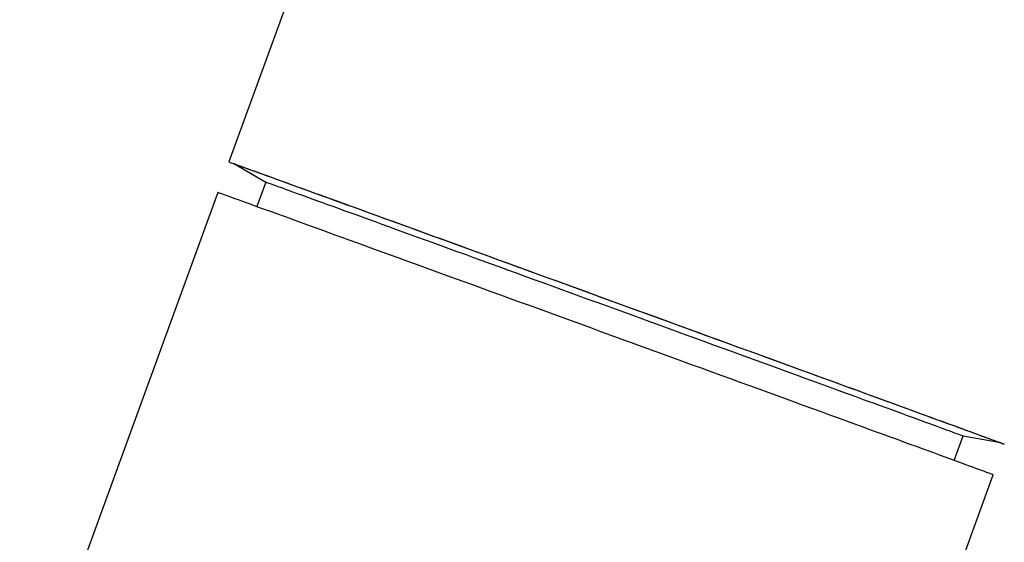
# Model space of a CAD drawing. Header units: millimetres. Extents: x 8 to 762, y 12 to 847.
# Tile 16 of 32: x 28 to 55, y 746 to 760. Entities that reach past the tile are written whole.
import ezdxf

# ---------------------------------------------------------------- set-up
doc = ezdxf.new("R2010")
doc.units = ezdxf.units.MM

msp = doc.modelspace()

# ---------------------------------------------------------------- linework, layer by layer
at = {"color": 7, "linetype": 'Continuous', "lineweight": 30}
for p, q in [((38.732, 770.944), (33.442, 756.404)), ((33.597, 756.348), (34.463, 755.848)), ((33.605, 756.346), (33.597, 756.348)), ((34.463, 755.848), (34.216, 755.17)), ((33.134, 755.56), (27.663, 740.524)), ((53.481, 748.16), (53.727, 748.838)), ((53.727, 748.838), (54.712, 748.664)), ((54.712, 748.664), (54.705, 748.669)), ((49.089, 732.728), (54.56, 747.763))]:
    msp.add_line(p, q, dxfattribs=at)
at = {"color": 7, "linetype": 'Continuous', "lineweight": 30, "flags": 128}
for points in [[(33.442, 756.404), (33.446, 756.403), (33.458, 756.399), (33.477, 756.392), (33.503, 756.383), (33.537, 756.371), (33.577, 756.356), (33.626, 756.339), (33.681, 756.319), (33.743, 756.296), (33.813, 756.271), (33.89, 756.244), (33.974, 756.213), (34.064, 756.181), (34.162, 756.145), (34.267, 756.107), (34.378, 756.067), (34.496, 756.024), (34.62, 755.979), (34.752, 755.932), (34.889, 755.882), (35.033, 755.83), (35.183, 755.775), (35.34, 755.719), (35.502, 755.66), (35.67, 755.599), (35.845, 755.535), (36.024, 755.47), (36.21, 755.403), (36.401, 755.334), (36.597, 755.262), (36.798, 755.189), (37.005, 755.114), (37.216, 755.038), (37.432, 754.959), (37.653, 754.879), (37.878, 754.797), (38.107, 754.714), (38.341, 754.629), (38.578, 754.543), (38.819, 754.455), (39.064, 754.366), (39.313, 754.276), (39.565, 754.184), (39.82, 754.092), (40.078, 753.998), (40.338, 753.903), (40.602, 753.807), (40.867, 753.711), (41.136, 753.613), (41.406, 753.515), (41.678, 753.416), (41.951, 753.317), (42.226, 753.216), (42.503, 753.116), (42.781, 753.015), (43.059, 752.914), (43.339, 752.812), (43.618, 752.71), (43.899, 752.608), (44.179, 752.506), (44.46, 752.404), (44.74, 752.302), (45.02, 752.2), (45.299, 752.099), (45.577, 751.997), (45.855, 751.896), (46.131, 751.796), (46.406, 751.696), (46.679, 751.596), (46.951, 751.497), (47.221, 751.399), (47.488, 751.301), (47.754, 751.205), (48.017, 751.109), (48.277, 751.014), (48.534, 750.921), (48.789, 750.828), (49.04, 750.736), (49.288, 750.646), (49.532, 750.557), (49.773, 750.469), (50.01, 750.383), (50.243, 750.298), (50.471, 750.215), (50.696, 750.133), (50.915, 750.053), (51.131, 749.974), (51.341, 749.898), (51.547, 749.823), (51.747, 749.75), (51.942, 749.678), (52.132, 749.609), (52.317, 749.542), (52.495, 749.477), (52.669, 749.413), (52.836, 749.352), (52.997, 749.293), (53.152, 749.237), (53.302, 749.182), (53.444, 749.13), (53.581, 749.08), (53.711, 749.033), (53.834, 748.988), (53.951, 748.945), (54.061, 748.905), (54.165, 748.867), (54.261, 748.831), (54.351, 748.799), (54.433, 748.768), (54.509, 748.741), (54.577, 748.716), (54.638, 748.693), (54.692, 748.673), (54.739, 748.656), (54.779, 748.641), (54.811, 748.629), (54.836, 748.62), (54.854, 748.613), (54.864, 748.609), (54.867, 748.608), (54.863, 748.609), (54.851, 748.613), (54.832, 748.62), (54.806, 748.629), (54.772, 748.641), (54.732, 748.656), (54.704, 748.666)], [(33.597, 756.348), (33.597, 756.348), (33.601, 756.346), (33.613, 756.342), (33.631, 756.336), (33.657, 756.327), (33.69, 756.315), (33.731, 756.3), (33.778, 756.283), (33.833, 756.264), (33.894, 756.242), (33.963, 756.217), (34.039, 756.19), (34.121, 756.16), (34.211, 756.127), (34.307, 756.093), (34.41, 756.055), (34.52, 756.016), (34.636, 755.973), (34.759, 755.929), (34.888, 755.882), (35.024, 755.833), (35.165, 755.782), (35.313, 755.728), (35.467, 755.672), (35.628, 755.614), (35.793, 755.554), (35.965, 755.492), (36.142, 755.427), (36.325, 755.361), (36.513, 755.293), (36.706, 755.223), (36.905, 755.15), (37.108, 755.077), (37.316, 755.001), (37.529, 754.924), (37.747, 754.845), (37.969, 754.764), (38.195, 754.682), (38.425, 754.598), (38.659, 754.513), (38.897, 754.427), (39.138, 754.339), (39.383, 754.25), (39.631, 754.16), (39.883, 754.069), (40.137, 753.976), (40.394, 753.883), (40.653, 753.788), (40.915, 753.693), (41.179, 753.597), (41.445, 753.5), (41.713, 753.403), (41.983, 753.305), (42.254, 753.206), (42.527, 753.107), (42.801, 753.007), (43.075, 752.908), (43.35, 752.807), (43.626, 752.707), (43.902, 752.607), (44.179, 752.506), (44.455, 752.405), (44.731, 752.305), (45.007, 752.205), (45.282, 752.104), (45.557, 752.005), (45.83, 751.905), (46.102, 751.806), (46.373, 751.707), (46.643, 751.609), (46.91, 751.512), (47.176, 751.415), (47.44, 751.319), (47.702, 751.224), (47.961, 751.129), (48.217, 751.036), (48.471, 750.944), (48.722, 750.852), (48.969, 750.762), (49.213, 750.673), (49.454, 750.585), (49.692, 750.499), (49.925, 750.414), (50.154, 750.33), (50.38, 750.248), (50.601, 750.167), (50.817, 750.088), (51.03, 750.011), (51.237, 749.935), (51.439, 749.862), (51.637, 749.79), (51.829, 749.719), (52.017, 749.651), (52.198, 749.585), (52.375, 749.521), (52.545, 749.458), (52.71, 749.398), (52.869, 749.34), (53.022, 749.284), (53.169, 749.23), (53.31, 749.179), (53.444, 749.13), (53.572, 749.083), (53.694, 749.039), (53.809, 748.997), (53.918, 748.957), (54.02, 748.92), (54.115, 748.885), (54.203, 748.852), (54.284, 748.823), (54.359, 748.795), (54.426, 748.771), (54.486, 748.748), (54.54, 748.729), (54.586, 748.712), (54.625, 748.697), (54.657, 748.685), (54.681, 748.676), (54.699, 748.67), (54.709, 748.666), (54.712, 748.664), (54.712, 748.664)], [(34.463, 755.848), (34.463, 755.848), (34.467, 755.847), (34.477, 755.843), (34.494, 755.837), (34.518, 755.829), (34.548, 755.818), (34.585, 755.805), (34.628, 755.789), (34.678, 755.771), (34.734, 755.751), (34.797, 755.728), (34.866, 755.703), (34.941, 755.676), (35.023, 755.647), (35.111, 755.615), (35.205, 755.581), (35.305, 755.545), (35.411, 755.506), (35.523, 755.466), (35.641, 755.423), (35.765, 755.378), (35.894, 755.331), (36.029, 755.282), (36.17, 755.231), (36.316, 755.178), (36.467, 755.124), (36.623, 755.067), (36.785, 755.008), (36.952, 754.948), (37.123, 754.885), (37.3, 754.821), (37.481, 754.755), (37.666, 754.688), (37.856, 754.619), (38.051, 754.549), (38.249, 754.477), (38.451, 754.403), (38.658, 754.328), (38.868, 754.252), (39.081, 754.174), (39.298, 754.095), (39.519, 754.015), (39.742, 753.934), (39.968, 753.852), (40.198, 753.768), (40.43, 753.684), (40.664, 753.599), (40.901, 753.513), (41.14, 753.426), (41.381, 753.338), (41.624, 753.25), (41.868, 753.161), (42.114, 753.072), (42.362, 752.982), (42.61, 752.891), (42.86, 752.8), (43.11, 752.709), (43.361, 752.618), (43.613, 752.526), (43.865, 752.435), (44.117, 752.343), (44.369, 752.251), (44.621, 752.159), (44.873, 752.068), (45.124, 751.977), (45.374, 751.885), (45.624, 751.795), (45.872, 751.704), (46.119, 751.614), (46.365, 751.525), (46.609, 751.436), (46.852, 751.347), (47.093, 751.26), (47.331, 751.173), (47.568, 751.087), (47.802, 751.002), (48.033, 750.917), (48.262, 750.834), (48.488, 750.752), (48.711, 750.67), (48.93, 750.59), (49.147, 750.512), (49.36, 750.434), (49.569, 750.358), (49.775, 750.283), (49.976, 750.209), (50.174, 750.137), (50.368, 750.067), (50.557, 749.998), (50.741, 749.93), (50.922, 749.865), (51.097, 749.8), (51.268, 749.738), (51.434, 749.678), (51.595, 749.619), (51.75, 749.562), (51.901, 749.507), (52.046, 749.454), (52.185, 749.403), (52.319, 749.354), (52.448, 749.308), (52.571, 749.263), (52.687, 749.22), (52.798, 749.179), (52.903, 749.141), (53.002, 749.105), (53.095, 749.071), (53.182, 749.039), (53.263, 749.009), (53.337, 748.982), (53.405, 748.957), (53.466, 748.935), (53.521, 748.915), (53.57, 748.897), (53.612, 748.881), (53.648, 748.868), (53.677, 748.857), (53.699, 748.849), (53.715, 748.843), (53.724, 748.839), (53.727, 748.838)], [(43.443, 751.818), (43.163, 751.919), (42.884, 752.021), (42.605, 752.123), (42.327, 752.224), (42.049, 752.325), (41.774, 752.425), (41.499, 752.525), (41.226, 752.624), (40.955, 752.722), (40.686, 752.82), (40.419, 752.917), (40.155, 753.014), (39.893, 753.109), (39.634, 753.203), (39.377, 753.296), (39.124, 753.388), (38.874, 753.479), (38.627, 753.569), (38.384, 753.657), (38.145, 753.744), (37.909, 753.83), (37.678, 753.914), (37.451, 753.996), (37.228, 754.077), (37.01, 754.156), (36.796, 754.234), (36.588, 754.31), (36.384, 754.384), (36.185, 754.456), (35.992, 754.526), (35.804, 754.594), (35.621, 754.66), (35.445, 754.725), (35.274, 754.787), (35.108, 754.847), (34.949, 754.904), (34.796, 754.96), (34.649, 755.013), (34.508, 755.064), (34.374, 755.113), (34.247, 755.159), (34.125, 755.203), (34.011, 755.244), (33.903, 755.283), (33.802, 755.32), (33.708, 755.354), (33.621, 755.385), (33.541, 755.414), (33.468, 755.44), (33.402, 755.464), (33.343, 755.485), (33.292, 755.504), (33.248, 755.52), (33.211, 755.533), (33.181, 755.544), (33.158, 755.552), (33.143, 755.557), (33.136, 755.559), (33.134, 755.56)], [(54.56, 747.763), (54.559, 747.764), (54.552, 747.767), (54.538, 747.772), (54.517, 747.78), (54.488, 747.791), (54.452, 747.804), (54.408, 747.82), (54.357, 747.839), (54.3, 747.86), (54.234, 747.884), (54.162, 747.911), (54.083, 747.94), (53.997, 747.971), (53.904, 748.005), (53.804, 748.042), (53.697, 748.081), (53.583, 748.123), (53.463, 748.167), (53.336, 748.213), (53.202, 748.262), (53.062, 748.313), (52.916, 748.366), (52.764, 748.422), (52.605, 748.48), (52.441, 748.54), (52.27, 748.602), (52.094, 748.666), (51.913, 748.733), (51.725, 748.801), (51.532, 748.871), (51.334, 748.944), (51.131, 749.018), (50.923, 749.094), (50.71, 749.171), (50.493, 749.251), (50.27, 749.332), (50.044, 749.414), (49.813, 749.498), (49.578, 749.584), (49.339, 749.671), (49.096, 749.759), (48.85, 749.849), (48.6, 749.94), (48.347, 750.032), (48.091, 750.125), (47.832, 750.22), (47.571, 750.315), (47.307, 750.411), (47.04, 750.508), (46.771, 750.606), (46.5, 750.705), (46.228, 750.804), (45.954, 750.904), (45.678, 751.004), (45.401, 751.105), (45.123, 751.206), (44.844, 751.308), (44.565, 751.41), (44.284, 751.511), (44.004, 751.613), (43.724, 751.715), (43.443, 751.818)]]:
    msp.add_lwpolyline(points, dxfattribs=at)
at = {"color": 7, "linetype": 'Continuous', "lineweight": 30}
msp.add_arc((35.9, 762.737), 6.793, 248.7836, 250.246, dxfattribs=at)
msp.add_open_spline([(262.741, 731.464), (262.741, 731.69), (262.74, 732.007), (262.737, 732.476), (262.733, 732.877), (262.726, 733.355), (262.717, 733.859), (262.705, 734.387), (262.689, 734.933), (262.671, 735.494), (262.65, 736.065), (262.625, 736.646), (262.597, 737.233), (262.566, 737.827), (262.531, 738.426), (262.493, 739.029), (262.452, 739.636), (262.407, 740.246), (262.358, 740.859), (262.306, 741.474), (262.251, 742.091), (262.192, 742.71), (262.13, 743.33), (262.064, 743.952), (261.994, 744.576), (261.921, 745.2), (261.844, 745.825), (261.764, 746.451), (261.68, 747.077), (261.593, 747.704), (261.502, 748.332), (261.407, 748.96), (261.309, 749.588), (261.208, 750.217), (261.102, 750.845), (260.994, 751.474), (260.881, 752.103), (260.765, 752.731), (260.645, 753.36), (260.522, 753.988), (260.395, 754.617), (260.265, 755.245), (260.131, 755.873), (259.993, 756.5), (259.852, 757.127), (259.707, 757.754), (259.559, 758.38), (259.407, 759.006), (259.252, 759.631), (259.093, 760.256), (258.93, 760.88), (258.764, 761.504), (258.594, 762.127), (258.421, 762.749), (258.244, 763.37), (258.064, 763.991), (257.88, 764.611), (257.692, 765.23), (257.501, 765.848), (257.307, 766.466), (257.109, 767.083), (256.907, 767.698), (256.702, 768.313), (256.494, 768.927), (256.281, 769.539), (256.066, 770.151), (255.847, 770.762), (255.624, 771.371), (255.398, 771.98), (255.168, 772.587), (254.935, 773.193), (254.699, 773.799), (254.459, 774.402), (254.216, 775.005), (253.969, 775.606), (253.718, 776.207), (253.465, 776.805), (253.208, 777.403), (252.947, 777.999), (252.683, 778.594), (252.416, 779.187), (252.145, 779.779), (251.871, 780.37), (251.593, 780.959), (251.313, 781.547), (251.028, 782.133), (250.741, 782.718), (250.45, 783.301), (250.156, 783.882), (249.858, 784.462), (249.557, 785.041), (249.253, 785.617), (248.946, 786.192), (248.635, 786.766), (248.321, 787.338), (248.003, 787.908), (247.683, 788.476), (247.359, 789.043), (247.032, 789.607), (246.702, 790.17), (246.368, 790.732), (246.031, 791.291), (245.691, 791.849), (245.348, 792.404), (245.002, 792.958), (244.653, 793.51), (244.3, 794.06), (243.944, 794.608), (243.585, 795.154), (243.223, 795.698), (242.858, 796.24), (242.49, 796.78), (242.119, 797.318), (241.744, 797.854), (241.367, 798.388), (240.986, 798.92), (240.603, 799.45), (240.216, 799.977), (239.827, 800.503), (239.434, 801.026), (239.039, 801.547), (238.64, 802.066), (238.239, 802.582), (237.834, 803.097), (237.427, 803.609), (237.016, 804.119), (236.603, 804.626), (236.187, 805.132), (235.768, 805.634), (235.346, 806.135), (234.921, 806.633), (234.493, 807.129), (234.063, 807.622), (233.63, 808.114), (233.193, 808.602), (232.755, 809.088), (232.313, 809.572), (231.868, 810.053), (231.421, 810.532), (230.971, 811.008), (230.518, 811.482), (230.063, 811.953), (229.605, 812.421), (229.144, 812.887), (228.681, 813.351), (228.215, 813.812), (227.746, 814.27), (227.275, 814.725), (226.801, 815.178), (226.324, 815.628), (225.845, 816.076), (225.363, 816.521), (224.879, 816.963), (224.392, 817.402), (223.903, 817.839), (223.411, 818.273), (222.917, 818.704), (222.42, 819.132), (221.921, 819.557), (221.419, 819.98), (220.915, 820.4), (220.409, 820.817), (219.9, 821.231), (219.389, 821.642), (218.875, 822.051), (218.359, 822.456), (217.841, 822.859), (217.321, 823.258), (216.798, 823.655), (216.273, 824.049), (215.745, 824.44), (215.216, 824.827), (214.684, 825.212), (214.15, 825.594), (213.614, 825.973), (213.075, 826.348), (212.535, 826.721), (211.992, 827.09), (211.447, 827.457), (210.9, 827.82), (210.351, 828.181), (209.8, 828.538), (209.247, 828.892), (208.692, 829.243), (208.135, 829.591), (207.576, 829.935), (207.015, 830.277), (206.452, 830.615), (205.887, 830.95), (205.32, 831.282), (204.751, 831.611), (204.181, 831.936), (203.608, 832.259), (203.034, 832.577), (202.457, 832.893), (201.879, 833.206), (201.299, 833.515), (200.718, 833.821), (200.134, 834.123), (199.549, 834.422), (198.962, 834.718), (198.374, 835.011), (197.784, 835.3), (197.192, 835.586), (196.598, 835.869), (196.003, 836.148), (195.407, 836.424), (194.808, 836.696), (194.208, 836.965), (193.607, 837.231), (193.004, 837.493), (192.399, 837.752), (191.794, 838.007), (191.186, 838.259), (190.577, 838.507), (189.967, 838.752), (189.355, 838.994), (188.742, 839.232), (188.128, 839.466), (187.512, 839.697), (186.895, 839.925), (186.276, 840.149), (185.657, 840.369), (185.036, 840.586), (184.413, 840.799), (183.79, 841.009), (183.165, 841.216), (182.539, 841.418), (181.912, 841.618), (181.284, 841.813), (180.655, 842.005), (180.025, 842.194), (179.393, 842.379), (178.76, 842.56), (178.127, 842.738), (177.492, 842.912), (176.857, 843.082), (176.22, 843.249), (175.582, 843.413), (174.944, 843.572), (174.304, 843.728), (173.664, 843.881), (173.023, 844.029), (172.381, 844.174), (171.738, 844.316), (171.094, 844.453), (170.45, 844.587), (169.804, 844.718), (169.158, 844.844), (168.511, 844.968), (167.864, 845.087), (167.216, 845.202), (166.567, 845.314), (165.917, 845.423), (165.267, 845.527), (164.616, 845.628), (163.965, 845.725), (163.313, 845.819), (162.661, 845.908), (162.008, 845.994), (161.354, 846.077), (160.7, 846.155), (160.046, 846.23), (159.391, 846.301), (158.736, 846.368), (158.08, 846.432), (157.424, 846.492), (156.767, 846.548), (156.111, 846.6), (155.454, 846.649), (154.796, 846.694), (154.139, 846.735), (153.481, 846.772), (152.823, 846.806), (152.165, 846.836), (151.506, 846.862), (150.848, 846.885), (150.189, 846.903), (149.53, 846.918), (148.871, 846.929), (148.212, 846.936), (147.553, 846.94), (146.894, 846.94), (146.235, 846.936), (145.576, 846.928), (144.916, 846.917), (144.257, 846.901), (143.599, 846.882), (142.94, 846.86), (142.281, 846.833), (141.622, 846.803), (140.964, 846.769), (140.306, 846.731), (139.648, 846.689), (138.99, 846.644), (138.332, 846.595), (137.675, 846.542), (137.018, 846.486), (136.361, 846.425), (135.705, 846.361), (135.049, 846.293), (134.393, 846.222), (133.738, 846.146), (133.083, 846.067), (132.429, 845.985), (131.775, 845.898), (131.122, 845.808), (130.469, 845.714), (129.816, 845.616), (129.164, 845.514), (128.513, 845.409), (127.862, 845.3), (127.212, 845.188), (126.563, 845.071), (125.914, 844.951), (125.266, 844.827), (124.619, 844.7), (123.972, 844.569), (123.326, 844.434), (122.681, 844.295), (122.036, 844.153), (121.393, 844.007), (120.75, 843.857), (120.108, 843.704), (119.467, 843.547), (118.827, 843.386), (118.187, 843.222), (117.549, 843.054), (116.911, 842.882), (116.275, 842.707), (115.64, 842.528), (115.005, 842.346), (114.372, 842.16), (113.739, 841.97), (113.108, 841.776), (112.478, 841.579), (111.849, 841.379), (111.221, 841.174), (110.594, 840.966), (109.968, 840.755), (109.344, 840.54), (108.721, 840.321), (108.099, 840.099), (107.478, 839.874), (106.859, 839.644), (106.24, 839.411), (105.624, 839.175), (105.008, 838.935), (104.394, 838.692), (103.781, 838.445), (103.17, 838.194), (102.56, 837.94), (101.951, 837.683), (101.344, 837.422), (100.739, 837.158), (100.135, 836.89), (99.532, 836.618), (98.931, 836.343), (98.332, 836.065), (97.734, 835.784), (97.138, 835.498), (96.543, 835.21), (95.95, 834.918), (95.359, 834.623), (94.769, 834.324), (94.181, 834.022), (93.595, 833.716), (93.01, 833.407), (92.428, 833.095), (91.847, 832.78), (91.267, 832.461), (90.69, 832.138), (90.114, 831.813), (89.541, 831.484), (88.969, 831.152), (88.399, 830.817), (87.831, 830.478), (87.265, 830.136), (86.701, 829.791), (86.138, 829.442), (85.578, 829.091), (85.02, 828.736), (84.464, 828.378), (83.909, 828.016), (83.357, 827.652), (82.807, 827.284), (82.259, 826.913), (81.713, 826.539), (81.17, 826.162), (80.628, 825.782), (80.088, 825.399), (79.551, 825.012), (79.016, 824.623), (78.483, 824.23), (77.953, 823.834), (77.424, 823.435), (76.898, 823.034), (76.374, 822.629), (75.853, 822.221), (75.334, 821.81), (74.817, 821.396), (74.302, 820.979), (73.79, 820.56), (73.28, 820.137), (72.773, 819.711), (72.268, 819.283), (71.766, 818.851), (71.265, 818.417), (70.768, 817.979), (70.273, 817.539), (69.78, 817.096), (69.29, 816.65), (68.803, 816.201), (68.318, 815.75), (67.835, 815.296), (67.355, 814.838), (66.878, 814.378), (66.404, 813.916), (65.932, 813.45), (65.462, 812.982), (64.996, 812.511), (64.532, 812.038), (64.071, 811.562), (63.612, 811.083), (63.156, 810.601), (62.703, 810.117), (62.253, 809.63), (61.805, 809.14), (61.36, 808.648), (60.918, 808.154), (60.479, 807.656), (60.043, 807.157), (59.609, 806.654), (59.179, 806.15), (58.751, 805.642), (58.326, 805.132), (57.904, 804.62), (57.485, 804.105), (57.069, 803.588), (56.656, 803.068), (56.246, 802.546), (55.838, 802.022), (55.434, 801.495), (55.033, 800.966), (54.635, 800.434), (54.239, 799.901), (53.847, 799.364), (53.458, 798.826), (53.072, 798.285), (52.689, 797.742), (52.309, 797.197), (51.932, 796.649), (51.559, 796.1), (51.188, 795.548), (50.821, 794.994), (50.457, 794.437), (50.096, 793.879), (49.738, 793.318), (49.383, 792.756), (49.031, 792.191), (48.683, 791.624), (48.338, 791.055), (47.996, 790.484), (47.658, 789.911), (47.323, 789.336), (46.991, 788.759), (46.662, 788.18), (46.336, 787.599), (46.014, 787.016), (45.696, 786.431), (45.38, 785.844), (45.068, 785.256), (44.759, 784.665), (44.454, 784.073), (44.152, 783.479), (43.853, 782.882), (43.558, 782.285), (43.266, 781.685), (42.978, 781.083), (42.693, 780.48), (42.411, 779.875), (42.133, 779.268), (41.859, 778.66), (41.588, 778.05), (41.32, 777.438), (41.056, 776.824), (40.795, 776.209), (40.538, 775.593), (40.284, 774.974), (40.034, 774.354), (39.787, 773.733), (39.544, 773.109), (39.305, 772.485), (39.069, 771.858), (38.878, 771.345), (38.767, 771.039), (38.733, 770.944)], degree=3, knots=[0, 0, 0, 0, 0.002101, 0.002951, 0.004363, 0.005829, 0.007403, 0.009047, 0.010746, 0.012487, 0.014263, 0.016065, 0.017891, 0.019736, 0.021596, 0.023471, 0.025358, 0.027255, 0.029161, 0.031075, 0.032997, 0.034925, 0.03686, 0.038799, 0.040743, 0.042692, 0.044645, 0.046602, 0.048562, 0.050526, 0.052492, 0.054461, 0.056433, 0.058407, 0.060383, 0.062362, 0.064342, 0.066325, 0.068309, 0.070295, 0.072283, 0.074272, 0.076262, 0.078254, 0.080248, 0.082242, 0.084238, 0.086235, 0.088233, 0.090232, 0.092231, 0.094232, 0.096234, 0.098237, 0.100241, 0.102245, 0.10425, 0.106256, 0.108263, 0.11027, 0.112278, 0.114287, 0.116297, 0.118307, 0.120317, 0.122328, 0.12434, 0.126353, 0.128365, 0.130379, 0.132393, 0.134407, 0.136422, 0.138437, 0.140453, 0.142469, 0.144486, 0.146503, 0.14852, 0.150538, 0.152556, 0.154575, 0.156594, 0.158613, 0.160633, 0.162653, 0.164673, 0.166694, 0.168715, 0.170736, 0.172758, 0.174779, 0.176802, 0.178824, 0.180847, 0.18287, 0.184893, 0.186917, 0.188941, 0.190965, 0.192989, 0.195014, 0.197038, 0.199064, 0.201089, 0.203114, 0.20514, 0.207166, 0.209192, 0.211219, 0.213245, 0.215272, 0.217299, 0.219326, 0.221354, 0.223381, 0.225409, 0.227437, 0.229465, 0.231494, 0.233522, 0.235551, 0.23758, 0.239609, 0.241638, 0.243667, 0.245697, 0.247727, 0.249757, 0.251787, 0.253817, 0.255847, 0.257878, 0.259908, 0.261939, 0.26397, 0.266001, 0.268032, 0.270064, 0.272095, 0.274127, 0.276159, 0.278191, 0.280223, 0.282255, 0.284287, 0.28632, 0.288352, 0.290385, 0.292418, 0.294451, 0.296484, 0.298517, 0.30055, 0.302584, 0.304617, 0.306651, 0.308685, 0.310718, 0.312752, 0.314787, 0.316821, 0.318855, 0.32089, 0.322924, 0.324959, 0.326993, 0.329028, 0.331063, 0.333098, 0.335134, 0.337169, 0.339204, 0.34124, 0.343275, 0.345311, 0.347347, 0.349383, 0.351419, 0.353455, 0.355491, 0.357527, 0.359563, 0.3616, 0.363636, 0.365673, 0.36771, 0.369746, 0.371783, 0.37382, 0.375857, 0.377894, 0.379932, 0.381969, 0.384006, 0.386044, 0.388082, 0.390119, 0.392157, 0.394195, 0.396233, 0.398271, 0.400309, 0.402347, 0.404385, 0.406423, 0.408462, 0.4105, 0.412539, 0.414578, 0.416616, 0.418655, 0.420694, 0.422733, 0.424772, 0.426811, 0.42885, 0.43089, 0.432929, 0.434968, 0.437008, 0.439047, 0.441087, 0.443127, 0.445166, 0.447206, 0.449246, 0.451286, 0.453326, 0.455367, 0.457407, 0.459447, 0.461487, 0.463528, 0.465568, 0.467609, 0.46965, 0.47169, 0.473731, 0.475772, 0.477813, 0.479854, 0.481895, 0.483936, 0.485977, 0.488019, 0.49006, 0.492101, 0.494143, 0.496185, 0.498226, 0.500268, 0.50231, 0.504351, 0.506393, 0.508435, 0.510477, 0.512519, 0.514562, 0.516604, 0.518646, 0.520689, 0.522731, 0.524774, 0.526816, 0.528859, 0.530902, 0.532944, 0.534987, 0.53703, 0.539073, 0.541116, 0.543159, 0.545202, 0.547246, 0.549289, 0.551332, 0.553376, 0.555419, 0.557463, 0.559507, 0.56155, 0.563594, 0.565638, 0.567682, 0.569726, 0.57177, 0.573814, 0.575858, 0.577902, 0.579947, 0.581991, 0.584036, 0.58608, 0.588125, 0.590169, 0.592214, 0.594259, 0.596304, 0.598349, 0.600394, 0.602439, 0.604484, 0.606529, 0.608574, 0.61062, 0.612665, 0.61471, 0.616756, 0.618802, 0.620847, 0.622893, 0.624939, 0.626985, 0.629031, 0.631077, 0.633123, 0.635169, 0.637215, 0.639261, 0.641308, 0.643354, 0.645401, 0.647447, 0.649494, 0.65154, 0.653587, 0.655634, 0.657681, 0.659728, 0.661775, 0.663822, 0.665869, 0.667917, 0.669964, 0.672012, 0.674059, 0.676107, 0.678154, 0.680202, 0.68225, 0.684298, 0.686346, 0.688394, 0.690442, 0.69249, 0.694538, 0.696587, 0.698635, 0.700683, 0.702732, 0.704781, 0.706829, 0.708878, 0.710927, 0.712976, 0.715025, 0.717074, 0.719123, 0.721173, 0.723222, 0.725272, 0.727321, 0.729371, 0.73142, 0.73347, 0.73552, 0.73757, 0.73962, 0.74167, 0.74372, 0.745771, 0.747821, 0.749872, 0.751922, 0.753973, 0.756024, 0.758075, 0.760125, 0.762177, 0.764228, 0.766279, 0.76833, 0.770382, 0.772433, 0.774485, 0.776536, 0.778588, 0.78064, 0.782692, 0.784744, 0.786796, 0.788849, 0.790901, 0.792954, 0.795006, 0.797059, 0.799112, 0.801165, 0.803218, 0.805271, 0.807324, 0.809378, 0.811431, 0.813485, 0.815539, 0.817592, 0.819646, 0.8217, 0.823755, 0.825809, 0.827863, 0.829918, 0.831973, 0.834027, 0.836082, 0.838138, 0.840193, 0.842248, 0.844304, 0.846359, 0.848415, 0.850471, 0.852527, 0.854583, 0.856639, 0.858696, 0.860752, 0.862809, 0.864866, 0.866923, 0.86898, 0.871038, 0.873095, 0.875153, 0.877211, 0.879269, 0.881327, 0.883386, 0.885444, 0.887503, 0.889562, 0.891621, 0.89368, 0.89574, 0.897799, 0.899859, 0.901919, 0.903979, 0.90604, 0.9081, 0.910161, 0.912222, 0.914284, 0.916345, 0.918407, 0.920469, 0.922531, 0.924594, 0.926656, 0.928719, 0.930782, 0.932846, 0.93491, 0.936974, 0.939038, 0.941102, 0.943167, 0.945232, 0.947298, 0.949363, 0.951429, 0.953496, 0.955562, 0.957629, 0.959697, 0.961764, 0.963832, 0.965901, 0.96797, 0.970039, 0.972108, 0.974178, 0.976249, 0.978319, 0.980391, 0.982462, 0.984534, 0.986607, 0.98868, 0.990754, 0.992828, 0.994903, 0.996978, 0.999054, 1, 1, 1, 1], dxfattribs=at)

doc.saveas('drawing.dxf')
